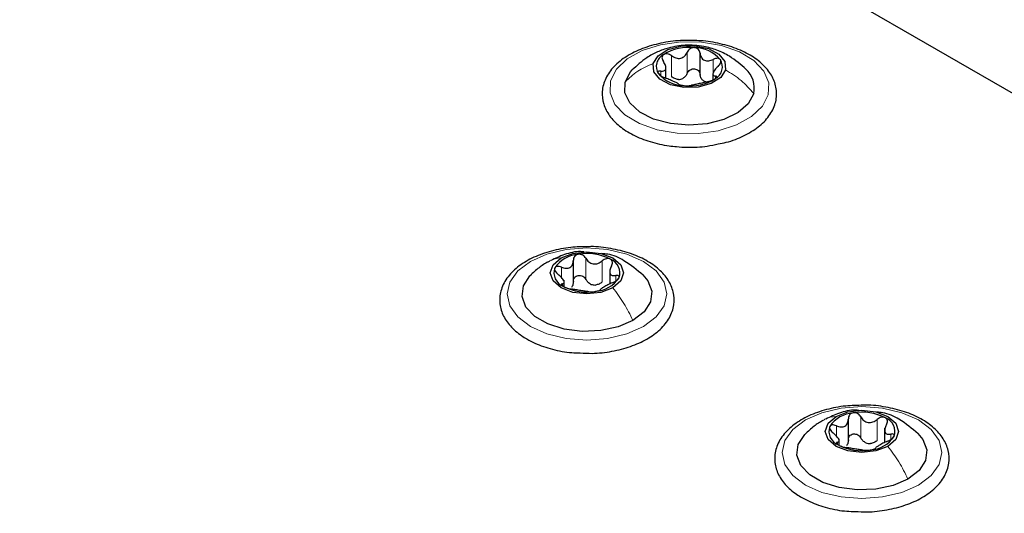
# Paper-space layout 'Blatt2' of a CAD drawing. Header units: millimetres. Extents: x 5 to 418, y 2 to 292.
# Tile 79 of 103: x 138.23 to 149.33, y 235.71 to 241.28. Entities that reach past the tile are written whole.
import ezdxf

# ---------------------------------------------------------------- set-up
doc = ezdxf.new("R2010")
doc.units = ezdxf.units.MM

psp = doc.layouts.new('Blatt2')

# ---------------------------------------------------------------- linework, layer by layer
at = {"color": 7, "linetype": 'Continuous', "lineweight": 25}
for p, q in [((168.704, 229.324), (110.722, 262.797)), ((145.903, 240.667), (145.903, 240.905)), ((145.517, 240.627), (145.517, 240.741)), ((146.048, 240.67), (146.048, 240.603)), ((144.475, 238.305), (144.475, 238.568)), ((144.884, 238.464), (144.884, 238.301)), ((144.371, 238.27), (144.371, 238.344)), ((147.574, 236.515), (147.574, 236.779)), ((147.983, 236.675), (147.983, 236.512)), ((147.47, 236.487), (147.47, 236.555))]:
    psp.add_line(p, q, dxfattribs=at)
at = {"color": 7, "linetype": 'Continuous', "lineweight": 18}
for p, q in [((145.581, 240.64), (145.581, 240.878)), ((145.759, 240.68), (145.759, 240.918)), ((146.052, 240.675), (146.052, 240.836)), ((145.46, 240.651), (145.46, 240.703)), ((146.075, 240.619), (146.075, 240.648)), ((144.34, 238.375), (144.34, 238.492)), ((144.616, 238.353), (144.616, 238.591)), ((144.8, 238.325), (144.8, 238.563)), ((144.953, 238.335), (144.953, 238.397)), ((144.351, 238.282), (144.351, 238.304)), ((147.715, 236.564), (147.715, 236.802)), ((147.9, 236.535), (147.9, 236.774)), ((147.439, 236.585), (147.439, 236.702)), ((148.052, 236.546), (148.052, 236.608)), ((147.451, 236.492), (147.451, 236.515))]:
    psp.add_line(p, q, dxfattribs=at)
at = {"color": 7, "linetype": 'Continuous', "lineweight": 18, "flags": 128}
for points in [[(144.893, 240.595), (144.959, 240.725), (145.081, 240.841), (145.251, 240.935), (145.457, 241), (145.685, 241.032), (145.92, 241.029), (146.145, 240.991), (146.346, 240.921), (146.508, 240.822), (146.621, 240.704), (146.677, 240.572), (146.672, 240.436), (146.606, 240.306), (146.484, 240.19), (146.314, 240.096), (146.108, 240.031), (145.88, 239.999), (145.645, 240.002), (145.419, 240.04), (145.219, 240.111), (145.056, 240.209), (144.943, 240.328), (144.888, 240.459), (144.893, 240.595)], [(143.991, 238.556), (144.177, 238.639), (144.394, 238.691), (144.627, 238.708), (144.86, 238.691), (145.077, 238.639), (145.264, 238.556), (145.407, 238.449), (145.497, 238.323), (145.527, 238.189), (145.497, 238.054), (145.407, 237.929), (145.264, 237.821), (145.077, 237.739), (144.86, 237.687), (144.627, 237.669), (144.394, 237.687), (144.177, 237.739), (143.991, 237.821), (143.848, 237.929), (143.758, 238.054), (143.727, 238.189), (143.758, 238.323), (143.848, 238.449), (143.991, 238.556)], [(147.091, 236.767), (147.277, 236.849), (147.494, 236.901), (147.727, 236.919), (147.96, 236.901), (148.177, 236.849), (148.363, 236.767), (148.506, 236.659), (148.596, 236.534), (148.627, 236.399), (148.596, 236.265), (148.506, 236.14), (148.363, 236.032), (148.177, 235.95), (147.96, 235.898), (147.727, 235.88), (147.494, 235.898), (147.277, 235.95), (147.091, 236.032), (146.947, 236.14), (146.858, 236.265), (146.827, 236.399), (146.858, 236.534), (146.947, 236.659), (147.091, 236.767)]]:
    psp.add_lwpolyline(points, dxfattribs=at)
at = {"color": 7, "linetype": 'Continuous', "lineweight": 25, "flags": 128}
for points in [[(145.375, 240.79), (145.43, 240.877), (145.539, 240.946), (145.685, 240.985), (145.845, 240.989), (145.997, 240.957), (146.115, 240.894), (146.183, 240.81), (146.19, 240.717)], [(145.058, 240.58), (145.119, 240.695), (145.139, 240.719)], [(146.19, 240.717), (146.135, 240.63), (146.026, 240.562), (145.88, 240.522), (145.719, 240.518), (145.568, 240.55), (145.45, 240.613), (145.382, 240.697), (145.375, 240.79)], [(146.507, 240.451), (146.446, 240.336), (146.331, 240.235), (146.172, 240.157), (145.982, 240.108), (145.775, 240.092), (145.568, 240.111), (145.379, 240.162), (145.223, 240.242), (145.112, 240.344), (145.055, 240.46), (145.058, 240.58)], [(144.336, 238.595), (144.47, 238.647), (144.627, 238.665), (144.785, 238.647), (144.919, 238.595), (145.009, 238.518), (145.04, 238.427), (145.009, 238.336), (144.919, 238.259)], [(144.919, 238.259), (144.785, 238.207), (144.627, 238.189), (144.47, 238.207), (144.336, 238.259), (144.246, 238.336), (144.215, 238.427), (144.246, 238.518), (144.336, 238.595)], [(145.146, 237.889), (144.979, 237.817), (144.783, 237.775), (144.575, 237.766), (144.371, 237.792), (144.188, 237.85), (144.04, 237.935), (143.94, 238.041), (143.896, 238.159), (143.911, 238.279), (143.984, 238.392), (143.989, 238.397)], [(145.257, 238.405), (145.315, 238.337), (145.359, 238.219), (145.344, 238.099), (145.271, 237.986), (145.146, 237.889)], [(147.435, 236.806), (147.569, 236.858), (147.727, 236.876), (147.885, 236.858), (148.019, 236.806), (148.108, 236.729), (148.139, 236.638), (148.108, 236.546), (148.019, 236.469)], [(148.019, 236.469), (147.885, 236.418), (147.727, 236.399), (147.569, 236.418), (147.435, 236.469), (147.346, 236.546), (147.314, 236.638), (147.346, 236.729), (147.435, 236.806)], [(148.245, 236.1), (148.078, 236.028), (147.883, 235.986), (147.675, 235.977), (147.471, 236.003), (147.287, 236.061), (147.14, 236.146), (147.04, 236.252), (146.995, 236.369), (147.01, 236.489), (147.083, 236.602), (147.088, 236.607)], [(148.357, 236.616), (148.414, 236.547), (148.458, 236.43), (148.443, 236.309), (148.371, 236.197), (148.245, 236.1)]]:
    psp.add_lwpolyline(points, dxfattribs=at)
at = {"color": 7, "linetype": 'Continuous', "lineweight": 25}
for centre, radius, start, end in [((145.776, 240.433), 0.538, 83.1894, 122.0706), ((145.834, 240.572), 0.396, 41.0838, 89.1411), ((145.56, 240.756), 0.151, 117.7514, 212.2717), ((146.004, 240.752), 0.151, 297.7514, 32.2717), ((146.223, 240.511), 0.291, 348.0301, 47.6054), ((145.731, 240.935), 0.396, 221.0838, 269.1411), ((145.641, 240.805), 0.197, 275.3693, 289.8908), ((145.789, 241.074), 0.538, 263.1894, 302.0706), ((146.013, 240.719), 0.143, 236.1371, 254.0879), ((144.551, 238.294), 0.342, 93.4335, 146.5611), ((144.628, 238.069), 0.576, 62.6428, 99.7711), ((144.834, 238.426), 0.165, 340.539, 69.2579), ((144.421, 238.428), 0.165, 160.539, 249.2579), ((144.627, 238.785), 0.576, 242.6428, 279.7711), ((144.73, 238.5), 0.211, 254.2708, 268.1431), ((144.704, 238.56), 0.342, 273.4335, 326.5611), ((147.65, 236.505), 0.342, 93.4335, 146.5611), ((147.728, 236.279), 0.576, 62.6428, 99.7711), ((147.934, 236.637), 0.165, 340.539, 69.2579), ((147.52, 236.639), 0.165, 160.539, 249.2579), ((147.829, 236.711), 0.211, 254.2708, 268.1431), ((147.803, 236.77), 0.342, 273.4335, 326.5611), ((147.726, 236.996), 0.576, 242.6428, 279.7711)]:
    psp.add_arc(centre, radius, start, end, dxfattribs=at)
for points, knots in [([(145.737, 241.047), (145.719, 241.047), (145.625, 241.049), (145.458, 241.021), (145.25, 240.963), (145.07, 240.874), (144.927, 240.76), (144.831, 240.625), (144.791, 240.477), (144.808, 240.33), (144.877, 240.196), (144.99, 240.078), (145.145, 239.979), (145.336, 239.903), (145.507, 239.865), (145.61, 239.854), (145.637, 239.851)], [0, 0, 0, 0, 0.019204, 0.099523, 0.180088, 0.261143, 0.342837, 0.424467, 0.503684, 0.579315, 0.653777, 0.729992, 0.809053, 0.8895, 0.969947, 1, 1, 1, 1]), ([(146.107, 239.882), (146.138, 239.887), (146.242, 239.906), (146.399, 239.97), (146.564, 240.069), (146.687, 240.193), (146.759, 240.336), (146.773, 240.485), (146.732, 240.627), (146.643, 240.754), (146.51, 240.864), (146.338, 240.954), (146.134, 241.016), (145.929, 241.05), (145.795, 241.048), (145.737, 241.047)], [0, 0, 0, 0, 0.0353766, 0.1190089, 0.2032466, 0.2880634, 0.3718255, 0.4520908, 0.5295376, 0.6070823, 0.6874226, 0.7701706, 0.8535645, 0.9367881, 1, 1, 1, 1]), ([(146.422, 240.723), (146.362, 240.776), (146.262, 240.864), (146.095, 240.943), (145.928, 240.991), (145.741, 241.002), (145.565, 240.974), (145.421, 240.922), (145.277, 240.846), (145.19, 240.765), (145.137, 240.716)], [0, 0, 0, 0, 0.166777, 0.275949, 0.382554, 0.528658, 0.662572, 0.75407, 0.849393, 1, 1, 1, 1]), ([(145.84, 240.968), (145.831, 240.968), (145.813, 240.967), (145.789, 240.956), (145.77, 240.94), (145.762, 240.925), (145.759, 240.918)], [0, 0, 0, 0, 0.249991, 0.499611, 0.749127, 1, 1, 1, 1]), ([(145.903, 240.905), (145.902, 240.913), (145.899, 240.928), (145.885, 240.948), (145.865, 240.963), (145.848, 240.966), (145.84, 240.968)], [0, 0, 0, 0, 0.249852, 0.499902, 0.750115, 1, 1, 1, 1]), ([(145.49, 240.889), (145.485, 240.885), (145.476, 240.875), (145.472, 240.855), (145.476, 240.833), (145.485, 240.819), (145.489, 240.812)], [0, 0, 0, 0, 0.250033, 0.499632, 0.749228, 1, 1, 1, 1]), ([(145.581, 240.878), (145.573, 240.883), (145.559, 240.892), (145.533, 240.899), (145.509, 240.899), (145.496, 240.893), (145.49, 240.889)], [0, 0, 0, 0, 0.249815, 0.499908, 0.75012, 1, 1, 1, 1]), ([(145.581, 240.878), (145.597, 240.868), (145.621, 240.853), (145.657, 240.846), (145.685, 240.848), (145.71, 240.858), (145.739, 240.879), (145.751, 240.902), (145.759, 240.918)], [0, 0, 0, 0, 0.249199, 0.374336, 0.49893, 0.624007, 0.749759, 1, 1, 1, 1]), ([(145.903, 240.905), (145.906, 240.889), (145.911, 240.864), (145.931, 240.839), (145.951, 240.825), (145.975, 240.818), (146.009, 240.818), (146.035, 240.829), (146.052, 240.836)], [0, 0, 0, 0, 0.249201, 0.3743378, 0.4989316, 0.6240084, 0.74976, 1, 1, 1, 1]), ([(146.132, 240.832), (146.128, 240.836), (146.12, 240.845), (146.099, 240.849), (146.075, 240.846), (146.06, 240.839), (146.052, 240.836)], [0, 0, 0, 0, 0.249857, 0.499466, 0.749011, 1, 1, 1, 1]), ([(146.105, 240.757), (146.111, 240.763), (146.123, 240.776), (146.134, 240.796), (146.139, 240.816), (146.134, 240.827), (146.132, 240.832)], [0, 0, 0, 0, 0.249807, 0.500055, 0.750309, 1, 1, 1, 1]), ([(145.46, 240.703), (145.473, 240.703), (145.493, 240.702), (145.509, 240.714), (145.516, 240.727), (145.518, 240.746), (145.512, 240.774), (145.498, 240.797), (145.489, 240.812)], [0, 0, 0, 0, 0.249168, 0.374303, 0.498903, 0.623987, 0.749746, 1, 1, 1, 1]), ([(145.759, 240.68), (145.762, 240.687), (145.77, 240.701), (145.789, 240.718), (145.813, 240.729), (145.84, 240.731), (145.865, 240.724), (145.885, 240.71), (145.899, 240.69), (145.902, 240.675), (145.903, 240.667)], [0, 0, 0, 0, 0.125222, 0.249483, 0.374326, 0.499063, 0.623896, 0.749388, 0.874441, 1, 1, 1, 1]), ([(146.105, 240.757), (146.092, 240.744), (146.072, 240.725), (146.056, 240.698), (146.048, 240.68), (146.047, 240.666), (146.053, 240.652), (146.066, 240.65), (146.075, 240.648)], [0, 0, 0, 0, 0.249168, 0.374303, 0.498903, 0.623987, 0.749746, 1, 1, 1, 1]), ([(145.46, 240.703), (145.454, 240.704), (145.442, 240.704), (145.43, 240.699), (145.426, 240.689), (145.43, 240.68), (145.433, 240.675)], [0, 0, 0, 0, 0.249807, 0.500055, 0.750309, 1, 1, 1, 1]), ([(145.433, 240.675), (145.437, 240.67), (145.445, 240.661), (145.466, 240.646), (145.489, 240.634), (145.505, 240.628), (145.513, 240.625)], [0, 0, 0, 0, 0.249857, 0.499466, 0.749011, 1, 1, 1, 1]), ([(145.662, 240.556), (145.659, 240.559), (145.654, 240.563), (145.634, 240.573), (145.614, 240.582), (145.59, 240.593), (145.556, 240.609), (145.53, 240.618), (145.513, 240.625)], [0, 0, 0, 0, 0.249201, 0.374338, 0.498932, 0.624008, 0.74976, 1, 1, 1, 1]), ([(145.659, 240.609), (145.645, 240.611), (145.617, 240.616), (145.593, 240.632), (145.581, 240.64)], [0, 0, 0, 0, 0.498457, 1, 1, 1, 1]), ([(145.759, 240.68), (145.753, 240.668), (145.742, 240.643), (145.719, 240.628), (145.708, 240.62)], [0, 0, 0, 0, 0.501552, 1, 1, 1, 1]), ([(145.933, 240.6), (145.925, 240.609), (145.909, 240.628), (145.905, 240.654), (145.903, 240.667)], [0, 0, 0, 0, 0.498457, 1, 1, 1, 1]), ([(145.984, 240.583), (145.991, 240.584), (146.006, 240.588), (146.031, 240.596), (146.056, 240.606), (146.068, 240.614), (146.075, 240.618)], [0, 0, 0, 0, 0.249815, 0.499908, 0.75012, 1, 1, 1, 1]), ([(146.075, 240.618), (146.079, 240.622), (146.089, 240.63), (146.092, 240.64), (146.088, 240.647), (146.08, 240.648), (146.075, 240.648)], [0, 0, 0, 0, 0.250033, 0.499632, 0.749228, 1, 1, 1, 1]), ([(145.662, 240.556), (145.663, 240.554), (145.666, 240.552), (145.679, 240.547), (145.699, 240.543), (145.717, 240.541), (145.725, 240.54)], [0, 0, 0, 0, 0.249852, 0.499902, 0.750115, 1, 1, 1, 1]), ([(145.725, 240.54), (145.734, 240.539), (145.752, 240.538), (145.776, 240.539), (145.795, 240.54), (145.802, 240.542), (145.806, 240.543)], [0, 0, 0, 0, 0.249991, 0.499611, 0.749127, 1, 1, 1, 1]), ([(145.984, 240.583), (145.968, 240.579), (145.944, 240.574), (145.907, 240.565), (145.88, 240.559), (145.855, 240.553), (145.826, 240.548), (145.814, 240.545), (145.806, 240.543)], [0, 0, 0, 0, 0.249199, 0.374336, 0.49893, 0.624007, 0.749759, 1, 1, 1, 1]), ([(145.637, 239.851), (145.677, 239.848), (145.792, 239.841), (145.954, 239.848), (146.066, 239.873), (146.107, 239.882)], [0, 0, 0, 0, 0.25055, 0.725755, 1, 1, 1, 1]), ([(144.643, 238.722), (144.577, 238.721), (144.434, 238.719), (144.224, 238.677), (144.025, 238.607), (143.857, 238.508), (143.73, 238.386), (143.654, 238.244), (143.636, 238.095), (143.673, 237.952), (143.759, 237.824), (143.859, 237.736), (143.93, 237.693), (143.949, 237.681)], [0, 0, 0, 0, 0.086679, 0.18602, 0.285774, 0.386232, 0.487425, 0.587594, 0.683756, 0.776289, 0.868666, 0.964239, 1, 1, 1, 1]), ([(144.552, 237.523), (144.597, 237.521), (144.717, 237.514), (144.912, 237.538), (145.123, 237.592), (145.309, 237.676), (145.46, 237.785), (145.565, 237.917), (145.616, 238.064), (145.609, 238.212), (145.549, 238.349), (145.444, 238.47), (145.296, 238.573), (145.111, 238.654), (144.899, 238.704), (144.738, 238.726), (144.652, 238.722), (144.643, 238.722)], [0, 0, 0, 0, 0.043178, 0.116961, 0.19094, 0.26533, 0.340301, 0.415461, 0.48884, 0.558844, 0.627333, 0.696902, 0.76915, 0.842962, 0.916921, 0.990714, 1, 1, 1, 1]), ([(144.594, 238.663), (144.581, 238.664), (144.507, 238.673), (144.377, 238.639), (144.272, 238.59), (144.222, 238.567)], [0, 0, 0, 0, 0.101836, 0.574859, 1, 1, 1, 1]), ([(144.53, 238.636), (144.522, 238.634), (144.506, 238.63), (144.487, 238.613), (144.476, 238.593), (144.475, 238.577), (144.475, 238.57)], [0, 0, 0, 0, 0.250033, 0.499632, 0.749228, 1, 1, 1, 1]), ([(144.616, 238.591), (144.611, 238.598), (144.603, 238.612), (144.582, 238.628), (144.557, 238.637), (144.539, 238.636), (144.53, 238.636)], [0, 0, 0, 0, 0.249815, 0.499908, 0.75012, 1, 1, 1, 1]), ([(145.262, 238.4), (145.193, 238.458), (145.073, 238.558), (144.906, 238.637), (144.818, 238.642), (144.796, 238.644)], [0, 0, 0, 0, 0.507466, 0.877443, 1, 1, 1, 1]), ([(144.189, 238.552), (144.154, 238.531), (144.082, 238.486), (144.02, 238.426), (143.987, 238.395)], [0, 0, 0, 0, 0.473586, 1, 1, 1, 1]), ([(144.34, 238.492), (144.332, 238.495), (144.316, 238.5), (144.294, 238.501), (144.275, 238.496), (144.268, 238.487), (144.265, 238.483)], [0, 0, 0, 0, 0.249807, 0.500055, 0.750309, 1, 1, 1, 1]), ([(144.34, 238.492), (144.357, 238.486), (144.382, 238.477), (144.415, 238.479), (144.437, 238.486), (144.455, 238.501), (144.472, 238.528), (144.474, 238.553), (144.475, 238.57)], [0, 0, 0, 0, 0.249168, 0.374303, 0.498903, 0.623987, 0.749746, 1, 1, 1, 1]), ([(144.616, 238.591), (144.625, 238.577), (144.64, 238.554), (144.671, 238.535), (144.697, 238.527), (144.725, 238.527), (144.762, 238.535), (144.785, 238.552), (144.8, 238.563)], [0, 0, 0, 0, 0.2491995, 0.3743362, 0.4989302, 0.6240074, 0.7497593, 1, 1, 1, 1]), ([(144.893, 238.58), (144.886, 238.583), (144.872, 238.589), (144.847, 238.587), (144.821, 238.579), (144.807, 238.568), (144.8, 238.563)], [0, 0, 0, 0, 0.249991, 0.499611, 0.749127, 1, 1, 1, 1]), ([(144.903, 238.503), (144.896, 238.488), (144.885, 238.464), (144.883, 238.435), (144.887, 238.417), (144.898, 238.404), (144.917, 238.394), (144.939, 238.396), (144.953, 238.397)], [0, 0, 0, 0, 0.249201, 0.374338, 0.498932, 0.624008, 0.74976, 1, 1, 1, 1]), ([(144.903, 238.503), (144.907, 238.511), (144.914, 238.525), (144.916, 238.547), (144.909, 238.567), (144.898, 238.576), (144.893, 238.58)], [0, 0, 0, 0, 0.249852, 0.499902, 0.750115, 1, 1, 1, 1]), ([(144.265, 238.483), (144.264, 238.478), (144.261, 238.467), (144.268, 238.447), (144.282, 238.427), (144.295, 238.416), (144.302, 238.41)], [0, 0, 0, 0, 0.249857, 0.499466, 0.749011, 1, 1, 1, 1]), ([(144.351, 238.304), (144.359, 238.306), (144.37, 238.309), (144.372, 238.323), (144.368, 238.336), (144.357, 238.354), (144.337, 238.379), (144.316, 238.398), (144.302, 238.41)], [0, 0, 0, 0, 0.249201, 0.374338, 0.498932, 0.624008, 0.74976, 1, 1, 1, 1]), ([(144.475, 238.331), (144.475, 238.339), (144.476, 238.355), (144.487, 238.375), (144.506, 238.391), (144.53, 238.399), (144.556, 238.399), (144.582, 238.39), (144.603, 238.374), (144.611, 238.36), (144.616, 238.353)], [0, 0, 0, 0, 0.125193, 0.249438, 0.374279, 0.499024, 0.623869, 0.749369, 0.87443, 1, 1, 1, 1]), ([(144.99, 238.371), (144.991, 238.376), (144.994, 238.385), (144.986, 238.394), (144.973, 238.399), (144.959, 238.398), (144.953, 238.397)], [0, 0, 0, 0, 0.249857, 0.499466, 0.749011, 1, 1, 1, 1]), ([(144.351, 238.304), (144.348, 238.303), (144.341, 238.301), (144.339, 238.294), (144.346, 238.285), (144.357, 238.277), (144.362, 238.274)], [0, 0, 0, 0, 0.249852, 0.499902, 0.750115, 1, 1, 1, 1]), ([(144.362, 238.274), (144.369, 238.27), (144.383, 238.263), (144.408, 238.254), (144.433, 238.248), (144.448, 238.245), (144.455, 238.244)], [0, 0, 0, 0, 0.249991, 0.499611, 0.749127, 1, 1, 1, 1]), ([(144.475, 238.331), (144.474, 238.319), (144.473, 238.293), (144.46, 238.273), (144.453, 238.263)], [0, 0, 0, 0, 0.50155, 1, 1, 1, 1]), ([(144.673, 238.297), (144.661, 238.304), (144.637, 238.318), (144.623, 238.342), (144.616, 238.353)], [0, 0, 0, 0, 0.498457, 1, 1, 1, 1]), ([(144.8, 238.325), (144.789, 238.316), (144.766, 238.298), (144.737, 238.292), (144.723, 238.289)], [0, 0, 0, 0, 0.501552, 1, 1, 1, 1]), ([(144.915, 238.316), (144.898, 238.308), (144.873, 238.297), (144.84, 238.279), (144.818, 238.267), (144.8, 238.256), (144.783, 238.245), (144.781, 238.241), (144.78, 238.238)], [0, 0, 0, 0, 0.249168, 0.374303, 0.498903, 0.623987, 0.749746, 1, 1, 1, 1]), ([(144.915, 238.316), (144.923, 238.319), (144.939, 238.326), (144.961, 238.34), (144.98, 238.356), (144.986, 238.366), (144.99, 238.371)], [0, 0, 0, 0, 0.249807, 0.500055, 0.750309, 1, 1, 1, 1]), ([(144.639, 238.216), (144.629, 238.217), (144.615, 238.219), (144.584, 238.223), (144.558, 238.227), (144.53, 238.231), (144.493, 238.238), (144.47, 238.242), (144.455, 238.244)], [0, 0, 0, 0, 0.249199, 0.374336, 0.49893, 0.624007, 0.749759, 1, 1, 1, 1]), ([(144.639, 238.216), (144.643, 238.215), (144.652, 238.214), (144.673, 238.213), (144.698, 238.214), (144.716, 238.217), (144.724, 238.218)], [0, 0, 0, 0, 0.249815, 0.499908, 0.75012, 1, 1, 1, 1]), ([(144.724, 238.218), (144.733, 238.219), (144.749, 238.222), (144.767, 238.228), (144.779, 238.233), (144.78, 238.236), (144.78, 238.238)], [0, 0, 0, 0, 0.250033, 0.499632, 0.749228, 1, 1, 1, 1]), ([(143.949, 237.681), (143.98, 237.665), (144.067, 237.618), (144.237, 237.562), (144.413, 237.526), (144.521, 237.524), (144.552, 237.523)], [0, 0, 0, 0, 0.180167, 0.52014, 0.85956, 1, 1, 1, 1]), ([(147.652, 235.734), (147.696, 235.732), (147.816, 235.725), (148.012, 235.749), (148.223, 235.803), (148.409, 235.886), (148.56, 235.996), (148.665, 236.128), (148.716, 236.275), (148.708, 236.423), (148.649, 236.559), (148.543, 236.68), (148.395, 236.784), (148.21, 236.865), (147.998, 236.915), (147.837, 236.937), (147.752, 236.933), (147.742, 236.933)], [0, 0, 0, 0, 0.043178, 0.116961, 0.19094, 0.26533, 0.340301, 0.415461, 0.48884, 0.558844, 0.627333, 0.696902, 0.76915, 0.842962, 0.916921, 0.990714, 1, 1, 1, 1]), ([(147.742, 236.933), (147.676, 236.931), (147.533, 236.929), (147.323, 236.888), (147.124, 236.817), (146.957, 236.719), (146.83, 236.596), (146.754, 236.455), (146.735, 236.305), (146.772, 236.163), (146.858, 236.035), (146.958, 235.947), (147.029, 235.904), (147.049, 235.892)], [0, 0, 0, 0, 0.086679, 0.18602, 0.285774, 0.386232, 0.487425, 0.587594, 0.683756, 0.776289, 0.868666, 0.964239, 1, 1, 1, 1]), ([(147.694, 236.874), (147.681, 236.875), (147.606, 236.884), (147.476, 236.85), (147.371, 236.801), (147.322, 236.777)], [0, 0, 0, 0, 0.101836, 0.574859, 1, 1, 1, 1]), ([(147.63, 236.847), (147.622, 236.845), (147.605, 236.84), (147.587, 236.824), (147.576, 236.804), (147.575, 236.788), (147.574, 236.78)], [0, 0, 0, 0, 0.250033, 0.499632, 0.749228, 1, 1, 1, 1]), ([(147.715, 236.802), (147.711, 236.809), (147.702, 236.823), (147.681, 236.839), (147.656, 236.848), (147.639, 236.847), (147.63, 236.847)], [0, 0, 0, 0, 0.249815, 0.499908, 0.75012, 1, 1, 1, 1]), ([(148.362, 236.611), (148.292, 236.669), (148.172, 236.769), (148.006, 236.848), (147.918, 236.853), (147.896, 236.855)], [0, 0, 0, 0, 0.507466, 0.877443, 1, 1, 1, 1]), ([(147.288, 236.763), (147.254, 236.742), (147.181, 236.697), (147.119, 236.637), (147.086, 236.605)], [0, 0, 0, 0, 0.473586, 1, 1, 1, 1]), ([(147.439, 236.702), (147.456, 236.696), (147.482, 236.687), (147.514, 236.689), (147.537, 236.697), (147.554, 236.712), (147.571, 236.739), (147.573, 236.764), (147.574, 236.78)], [0, 0, 0, 0, 0.249168, 0.374303, 0.498903, 0.623987, 0.749746, 1, 1, 1, 1]), ([(147.715, 236.802), (147.725, 236.787), (147.739, 236.765), (147.77, 236.746), (147.796, 236.737), (147.824, 236.737), (147.861, 236.746), (147.884, 236.763), (147.9, 236.774)], [0, 0, 0, 0, 0.2491995, 0.3743362, 0.4989302, 0.6240074, 0.7497593, 1, 1, 1, 1]), ([(147.992, 236.791), (147.985, 236.794), (147.971, 236.799), (147.946, 236.798), (147.921, 236.789), (147.907, 236.779), (147.9, 236.774)], [0, 0, 0, 0, 0.249991, 0.499611, 0.749127, 1, 1, 1, 1]), ([(148.003, 236.714), (147.995, 236.698), (147.984, 236.675), (147.983, 236.646), (147.987, 236.628), (147.997, 236.615), (148.017, 236.605), (148.038, 236.606), (148.052, 236.608)], [0, 0, 0, 0, 0.249201, 0.374338, 0.498932, 0.624008, 0.74976, 1, 1, 1, 1]), ([(148.003, 236.714), (148.006, 236.721), (148.013, 236.736), (148.015, 236.758), (148.009, 236.778), (147.998, 236.786), (147.992, 236.791)], [0, 0, 0, 0, 0.249852, 0.499902, 0.750115, 1, 1, 1, 1]), ([(147.365, 236.694), (147.363, 236.688), (147.36, 236.677), (147.368, 236.658), (147.382, 236.638), (147.395, 236.627), (147.402, 236.621)], [0, 0, 0, 0, 0.249857, 0.499466, 0.749011, 1, 1, 1, 1]), ([(147.439, 236.702), (147.431, 236.705), (147.416, 236.711), (147.393, 236.712), (147.374, 236.707), (147.368, 236.698), (147.365, 236.694)], [0, 0, 0, 0, 0.249807, 0.500055, 0.750309, 1, 1, 1, 1]), ([(147.451, 236.515), (147.458, 236.517), (147.469, 236.52), (147.471, 236.533), (147.467, 236.547), (147.457, 236.565), (147.437, 236.59), (147.416, 236.609), (147.402, 236.621)], [0, 0, 0, 0, 0.249201, 0.374338, 0.498932, 0.624008, 0.74976, 1, 1, 1, 1]), ([(147.574, 236.542), (147.575, 236.55), (147.576, 236.565), (147.587, 236.586), (147.605, 236.602), (147.629, 236.61), (147.656, 236.61), (147.681, 236.601), (147.702, 236.585), (147.711, 236.571), (147.715, 236.564)], [0, 0, 0, 0, 0.125193, 0.249438, 0.374279, 0.499024, 0.623869, 0.749369, 0.87443, 1, 1, 1, 1]), ([(148.089, 236.582), (148.091, 236.586), (148.093, 236.596), (148.086, 236.605), (148.072, 236.61), (148.059, 236.608), (148.052, 236.608)], [0, 0, 0, 0, 0.249857, 0.499466, 0.749011, 1, 1, 1, 1]), ([(147.451, 236.515), (147.447, 236.514), (147.44, 236.512), (147.439, 236.505), (147.445, 236.495), (147.456, 236.488), (147.462, 236.485)], [0, 0, 0, 0, 0.249852, 0.499902, 0.750115, 1, 1, 1, 1]), ([(147.574, 236.542), (147.574, 236.529), (147.573, 236.504), (147.559, 236.484), (147.552, 236.474)], [0, 0, 0, 0, 0.50155, 1, 1, 1, 1]), ([(147.772, 236.508), (147.76, 236.515), (147.736, 236.529), (147.722, 236.552), (147.715, 236.564)], [0, 0, 0, 0, 0.498457, 1, 1, 1, 1]), ([(147.9, 236.535), (147.888, 236.527), (147.865, 236.509), (147.837, 236.503), (147.823, 236.5)], [0, 0, 0, 0, 0.501552, 1, 1, 1, 1]), ([(148.015, 236.526), (147.998, 236.519), (147.972, 236.508), (147.939, 236.49), (147.917, 236.478), (147.9, 236.467), (147.883, 236.456), (147.881, 236.451), (147.88, 236.448)], [0, 0, 0, 0, 0.249168, 0.374303, 0.498903, 0.623987, 0.749746, 1, 1, 1, 1]), ([(148.015, 236.526), (148.022, 236.53), (148.038, 236.537), (148.061, 236.551), (148.08, 236.566), (148.086, 236.576), (148.089, 236.582)], [0, 0, 0, 0, 0.249807, 0.500055, 0.750309, 1, 1, 1, 1]), ([(147.462, 236.485), (147.469, 236.481), (147.482, 236.474), (147.508, 236.465), (147.533, 236.458), (147.547, 236.456), (147.554, 236.455)], [0, 0, 0, 0, 0.249991, 0.499611, 0.749127, 1, 1, 1, 1]), ([(147.739, 236.426), (147.729, 236.428), (147.715, 236.43), (147.684, 236.434), (147.657, 236.437), (147.63, 236.442), (147.593, 236.449), (147.57, 236.453), (147.554, 236.455)], [0, 0, 0, 0, 0.249199, 0.374336, 0.49893, 0.624007, 0.749759, 1, 1, 1, 1]), ([(147.739, 236.426), (147.743, 236.426), (147.752, 236.425), (147.773, 236.424), (147.798, 236.425), (147.815, 236.427), (147.824, 236.429)], [0, 0, 0, 0, 0.249815, 0.499908, 0.75012, 1, 1, 1, 1]), ([(147.824, 236.429), (147.832, 236.43), (147.849, 236.433), (147.867, 236.439), (147.878, 236.444), (147.879, 236.447), (147.88, 236.448)], [0, 0, 0, 0, 0.250033, 0.499632, 0.749228, 1, 1, 1, 1]), ([(147.049, 235.892), (147.079, 235.876), (147.167, 235.829), (147.337, 235.773), (147.513, 235.736), (147.62, 235.735), (147.652, 235.734)], [0, 0, 0, 0, 0.180167, 0.52014, 0.85956, 1, 1, 1, 1])]:
    psp.add_open_spline(points, degree=3, knots=knots, dxfattribs=at)
at = {"color": 7, "linetype": 'Continuous', "lineweight": 18}
for points in [[(145.058, 240.58), (145.102, 240.623), (145.191, 240.71), (145.314, 240.763), (145.375, 240.79)], [(146.507, 240.451), (146.462, 240.502), (146.373, 240.604), (146.251, 240.68), (146.19, 240.717)], [(145.146, 237.889), (145.114, 237.955), (145.05, 238.086), (144.963, 238.201), (144.919, 238.259)], [(148.245, 236.1), (148.214, 236.166), (148.15, 236.297), (148.062, 236.412), (148.019, 236.469)]]:
    psp.add_open_spline(points, degree=3, dxfattribs=at)
for points in [[(144.191, 238.549), (144.197, 238.554), (144.237, 238.585), (144.291, 238.591), (144.336, 238.595)], [(147.29, 236.76), (147.297, 236.765), (147.336, 236.796), (147.39, 236.802), (147.435, 236.806)]]:
    psp.add_open_spline(points, degree=3, knots=[0, 0, 0, 0, 0.162643, 1, 1, 1, 1], dxfattribs=at)

doc.saveas('drawing.dxf')
